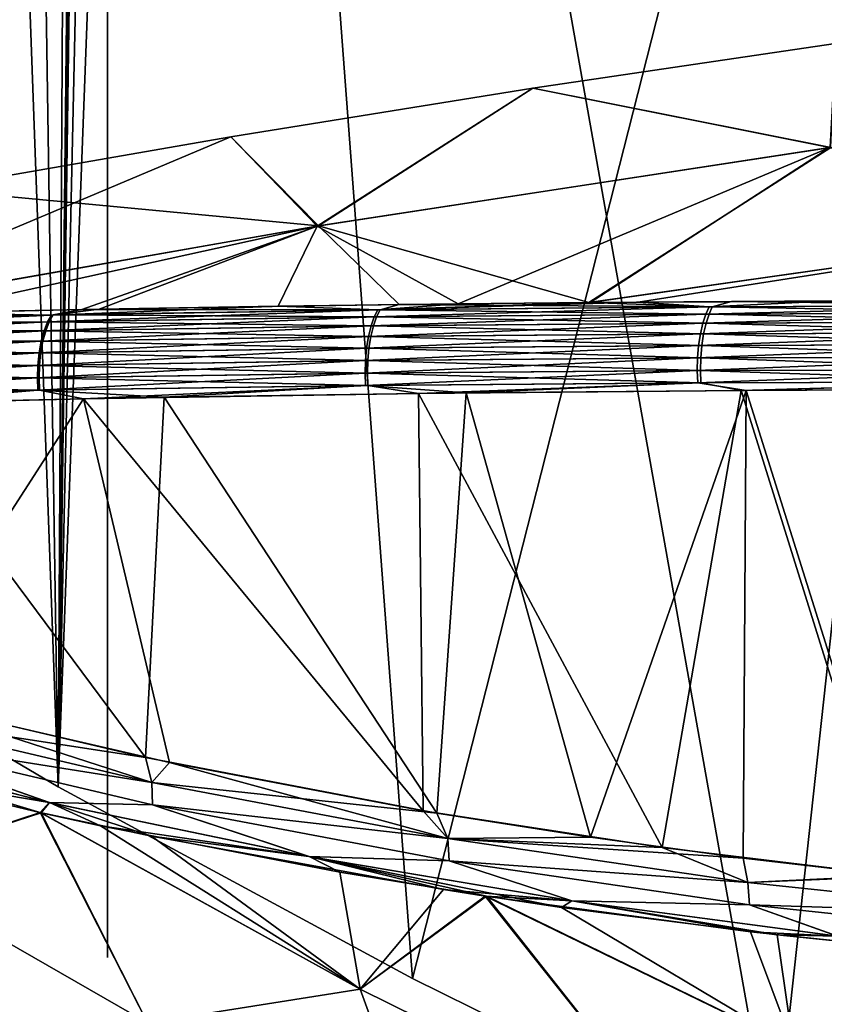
# Model space of a CAD drawing. Header units: millimetres. Extents: x -101 to 102, y -40 to 284.
# Tile 61 of 183: x -66 to -54, y 64 to 79. Entities that reach past the tile are written whole.
import ezdxf

# ---------------------------------------------------------------- set-up
doc = ezdxf.new("R2010")
doc.units = ezdxf.units.MM
doc.header["$LTSCALE"] = 65.185185
for name, color, linetype in [('100', 7, 'CONTINUOUS'), ('103', 7, 'CONTINUOUS'), ('104', 7, 'CONTINUOUS'), ('14', 7, 'CONTINUOUS'), ('79', 7, 'CONTINUOUS'), ('8', 7, 'CONTINUOUS'), ('88', 7, 'CONTINUOUS'), ('89', 7, 'CONTINUOUS'), ('91', 7, 'CONTINUOUS'), ('92', 7, 'CONTINUOUS'), ('94', 7, 'CONTINUOUS'), ('97', 7, 'CONTINUOUS'), ('99', 7, 'CONTINUOUS')]:
    doc.layers.add(name, color=color, linetype=linetype)

msp = doc.modelspace()

# ---------------------------------------------------------------- linework, layer by layer
at = {"layer": '100', "color": 7, "linetype": 'Continuous'}
for points in [[(-64.295, 67.289, 43.376), (-68.459, 68.632, 41.953), (-68.939, 68.382, 41.627), (-64.295, 67.289, 43.376)], [(-64.014, 67.608, 43.619), (-68.459, 68.632, 41.953), (-64.295, 67.289, 43.376), (-64.014, 67.608, 43.619)], [(-64.295, 67.289, 43.376), (-68.939, 68.382, 41.627), (-68.932, 68.027, 41.433), (-64.295, 67.289, 43.376)], [(-65.925, 66.971, 42.334), (-68.932, 68.027, 41.433), (-70.004, 67.992, 40.768), (-65.925, 66.971, 42.334)], [(-69.232, 67.567, 40.851), (-66.055, 66.805, 42.095), (-70.004, 67.992, 40.768), (-69.232, 67.567, 40.851)], [(-66.055, 66.805, 42.095), (-65.925, 66.971, 42.334), (-70.004, 67.992, 40.768), (-66.055, 66.805, 42.095)], [(-64.282, 66.932, 43.187), (-64.295, 67.289, 43.376), (-68.932, 68.027, 41.433), (-64.282, 66.932, 43.187)], [(-64.282, 66.932, 43.187), (-68.932, 68.027, 41.433), (-65.925, 66.971, 42.334), (-64.282, 66.932, 43.187)], [(-59.58, 66.397, 45.05), (-64.014, 67.608, 43.619), (-64.295, 67.289, 43.376), (-59.58, 66.397, 45.05)], [(-59.973, 66.836, 45.051), (-64.014, 67.608, 43.619), (-59.58, 66.397, 45.05), (-59.973, 66.836, 45.051)], [(-59.58, 66.397, 45.05), (-64.295, 67.289, 43.376), (-64.282, 66.932, 43.187), (-59.58, 66.397, 45.05)], [(-66.055, 66.805, 42.095), (-65.114, 66.601, 42.454), (-65.925, 66.971, 42.334), (-66.055, 66.805, 42.095)], [(-65.114, 66.601, 42.454), (-61.789, 66.11, 43.843), (-65.925, 66.971, 42.334), (-65.114, 66.601, 42.454)], [(-61.789, 66.11, 43.843), (-64.282, 66.932, 43.187), (-65.925, 66.971, 42.334), (-61.789, 66.11, 43.843)], [(-59.561, 66.039, 44.865), (-59.58, 66.397, 45.05), (-64.282, 66.932, 43.187), (-59.561, 66.039, 44.865)], [(-59.561, 66.039, 44.865), (-64.282, 66.932, 43.187), (-61.789, 66.11, 43.843), (-59.561, 66.039, 44.865)], [(-56.168, 66.253, 46.332), (-59.973, 66.836, 45.051), (-59.58, 66.397, 45.05), (-56.168, 66.253, 46.332)], [(-65.114, 66.601, 42.454), (-61.302, 65.862, 43.868), (-61.789, 66.11, 43.843), (-65.114, 66.601, 42.454)], [(-54.803, 65.699, 46.638), (-56.168, 66.253, 46.332), (-59.58, 66.397, 45.05), (-54.803, 65.699, 46.638)], [(-54.803, 65.699, 46.638), (-59.58, 66.397, 45.05), (-59.561, 66.039, 44.865), (-54.803, 65.699, 46.638)], [(-52.491, 65.807, 47.504), (-56.168, 66.253, 46.332), (-54.803, 65.699, 46.638), (-52.491, 65.807, 47.504)], [(-58.963, 65.477, 44.702), (-57.771, 65.301, 45.117), (-61.789, 66.11, 43.843), (-58.963, 65.477, 44.702)], [(-61.302, 65.862, 43.868), (-58.963, 65.477, 44.702), (-61.789, 66.11, 43.843), (-61.302, 65.862, 43.868)], [(-57.771, 65.301, 45.117), (-57.603, 65.403, 45.289), (-61.789, 66.11, 43.843), (-57.771, 65.301, 45.117)], [(-57.603, 65.403, 45.289), (-59.561, 66.039, 44.865), (-61.789, 66.11, 43.843), (-57.603, 65.403, 45.289)], [(-54.777, 65.34, 46.457), (-54.803, 65.699, 46.638), (-59.561, 66.039, 44.865), (-54.777, 65.34, 46.457)], [(-54.777, 65.34, 46.457), (-59.561, 66.039, 44.865), (-57.603, 65.403, 45.289), (-54.777, 65.34, 46.457)], [(-49.971, 65.185, 48.133), (-52.491, 65.807, 47.504), (-54.803, 65.699, 46.638), (-49.971, 65.185, 48.133)], [(-49.971, 65.185, 48.133), (-54.803, 65.699, 46.638), (-54.777, 65.34, 46.457), (-49.971, 65.185, 48.133)], [(-57.771, 65.301, 45.117), (-54.335, 64.861, 46.274), (-57.603, 65.403, 45.289), (-57.771, 65.301, 45.117)], [(-54.335, 64.861, 46.274), (-53.371, 64.843, 46.665), (-57.603, 65.403, 45.289), (-54.335, 64.861, 46.274)], [(-53.371, 64.843, 46.665), (-54.777, 65.34, 46.457), (-57.603, 65.403, 45.289), (-53.371, 64.843, 46.665)], [(-49.941, 64.824, 47.954), (-49.971, 65.185, 48.133), (-54.777, 65.34, 46.457), (-49.941, 64.824, 47.954)], [(-49.941, 64.824, 47.954), (-54.777, 65.34, 46.457), (-53.371, 64.843, 46.665), (-49.941, 64.824, 47.954)], [(-54.335, 64.861, 46.274), (-51.554, 64.578, 47.169), (-53.371, 64.843, 46.665), (-54.335, 64.861, 46.274)]]:
    msp.add_3dface(points, dxfattribs=at)
at = {"layer": '103', "color": 7, "linetype": 'Continuous'}
for points in [[(-57.333, 74.93, 47.226), (-60.353, 74.898, 46.053), (-55.369, 74.861, 48.127), (-57.333, 74.93, 47.226)], [(-55.061, 74.947, 48.063), (-57.333, 74.93, 47.226), (-55.369, 74.861, 48.127), (-55.061, 74.947, 48.063)], [(-50.014, 74.882, 49.955), (-55.061, 74.947, 48.063), (-55.369, 74.861, 48.127), (-50.014, 74.882, 49.955)], [(-49.515, 74.969, 49.942), (-55.061, 74.947, 48.063), (-50.014, 74.882, 49.955), (-49.515, 74.969, 49.942)], [(-65.408, 74.819, 43.924), (-69.757, 74.72, 41.917), (-65.867, 74.732, 43.9), (-65.408, 74.819, 43.924)], [(-60.656, 74.813, 46.108), (-65.408, 74.819, 43.924), (-65.867, 74.732, 43.9), (-60.656, 74.813, 46.108)], [(-60.656, 74.813, 46.108), (-65.867, 74.732, 43.9), (-60.714, 74.701, 46.255), (-60.656, 74.813, 46.108)], [(-60.353, 74.898, 46.053), (-65.408, 74.819, 43.924), (-60.656, 74.813, 46.108), (-60.353, 74.898, 46.053)], [(-55.421, 74.747, 48.275), (-60.656, 74.813, 46.108), (-60.714, 74.701, 46.255), (-55.421, 74.747, 48.275)], [(-55.369, 74.861, 48.127), (-60.353, 74.898, 46.053), (-60.656, 74.813, 46.108), (-55.369, 74.861, 48.127)], [(-55.369, 74.861, 48.127), (-60.656, 74.813, 46.108), (-55.421, 74.747, 48.275), (-55.369, 74.861, 48.127)], [(-50.061, 74.766, 50.103), (-55.369, 74.861, 48.127), (-55.421, 74.747, 48.275), (-50.061, 74.766, 50.103)], [(-50.014, 74.882, 49.955), (-55.369, 74.861, 48.127), (-50.061, 74.766, 50.103), (-50.014, 74.882, 49.955)], [(-65.93, 74.621, 44.046), (-70.994, 74.609, 41.503), (-71.062, 74.5, 41.649), (-65.93, 74.621, 44.046)], [(-65.93, 74.621, 44.046), (-71.062, 74.5, 41.649), (-65.985, 74.48, 44.179), (-65.93, 74.621, 44.046)], [(-65.867, 74.732, 43.9), (-70.694, 74.693, 41.464), (-70.994, 74.609, 41.503), (-65.867, 74.732, 43.9)], [(-65.867, 74.732, 43.9), (-70.994, 74.609, 41.503), (-65.93, 74.621, 44.046), (-65.867, 74.732, 43.9)], [(-69.757, 74.72, 41.917), (-70.694, 74.693, 41.464), (-65.867, 74.732, 43.9), (-69.757, 74.72, 41.917)], [(-60.765, 74.559, 46.388), (-65.93, 74.621, 44.046), (-65.985, 74.48, 44.179), (-60.765, 74.559, 46.388)], [(-60.714, 74.701, 46.255), (-65.867, 74.732, 43.9), (-65.93, 74.621, 44.046), (-60.714, 74.701, 46.255)], [(-60.714, 74.701, 46.255), (-65.93, 74.621, 44.046), (-60.765, 74.559, 46.388), (-60.714, 74.701, 46.255)], [(-55.468, 74.603, 48.408), (-60.714, 74.701, 46.255), (-60.765, 74.559, 46.388), (-55.468, 74.603, 48.408)], [(-55.421, 74.747, 48.275), (-60.714, 74.701, 46.255), (-55.468, 74.603, 48.408), (-55.421, 74.747, 48.275)], [(-50.103, 74.621, 50.236), (-55.421, 74.747, 48.275), (-55.468, 74.603, 48.408), (-50.103, 74.621, 50.236)], [(-50.103, 74.621, 50.236), (-55.468, 74.603, 48.408), (-50.138, 74.45, 50.346), (-50.103, 74.621, 50.236)], [(-50.061, 74.766, 50.103), (-55.421, 74.747, 48.275), (-50.103, 74.621, 50.236), (-50.061, 74.766, 50.103)], [(-65.985, 74.48, 44.179), (-71.062, 74.5, 41.649), (-71.122, 74.361, 41.782), (-65.985, 74.48, 44.179)], [(-65.985, 74.48, 44.179), (-71.122, 74.361, 41.782), (-66.031, 74.314, 44.291), (-65.985, 74.48, 44.179)], [(-60.807, 74.391, 46.5), (-65.985, 74.48, 44.179), (-66.031, 74.314, 44.291), (-60.807, 74.391, 46.5)], [(-60.765, 74.559, 46.388), (-65.985, 74.48, 44.179), (-60.807, 74.391, 46.5), (-60.765, 74.559, 46.388)], [(-55.507, 74.434, 48.518), (-60.765, 74.559, 46.388), (-60.807, 74.391, 46.5), (-55.507, 74.434, 48.518)], [(-55.468, 74.603, 48.408), (-60.765, 74.559, 46.388), (-55.507, 74.434, 48.518), (-55.468, 74.603, 48.408)], [(-50.138, 74.45, 50.346), (-55.468, 74.603, 48.408), (-55.507, 74.434, 48.518), (-50.138, 74.45, 50.346)], [(-66.031, 74.314, 44.291), (-71.122, 74.361, 41.782), (-71.172, 74.196, 41.894), (-66.031, 74.314, 44.291)], [(-66.031, 74.314, 44.291), (-71.172, 74.196, 41.894), (-66.065, 74.128, 44.376), (-66.031, 74.314, 44.291)], [(-60.838, 74.204, 46.583), (-66.031, 74.314, 44.291), (-66.065, 74.128, 44.376), (-60.838, 74.204, 46.583)], [(-60.807, 74.391, 46.5), (-66.031, 74.314, 44.291), (-60.838, 74.204, 46.583), (-60.807, 74.391, 46.5)], [(-55.535, 74.246, 48.601), (-60.807, 74.391, 46.5), (-60.838, 74.204, 46.583), (-55.535, 74.246, 48.601)], [(-55.507, 74.434, 48.518), (-60.807, 74.391, 46.5), (-55.535, 74.246, 48.601), (-55.507, 74.434, 48.518)], [(-50.163, 74.261, 50.427), (-55.507, 74.434, 48.518), (-55.535, 74.246, 48.601), (-50.163, 74.261, 50.427)], [(-50.138, 74.45, 50.346), (-55.507, 74.434, 48.518), (-50.163, 74.261, 50.427), (-50.138, 74.45, 50.346)], [(-66.065, 74.128, 44.376), (-71.172, 74.196, 41.894), (-71.208, 74.012, 41.981), (-66.065, 74.128, 44.376)], [(-60.838, 74.204, 46.583), (-66.065, 74.128, 44.376), (-60.856, 74.005, 46.636), (-60.838, 74.204, 46.583)], [(-55.551, 74.047, 48.651), (-60.838, 74.204, 46.583), (-60.856, 74.005, 46.636), (-55.551, 74.047, 48.651)], [(-55.535, 74.246, 48.601), (-60.838, 74.204, 46.583), (-55.551, 74.047, 48.651), (-55.535, 74.246, 48.601)], [(-50.178, 74.062, 50.476), (-55.535, 74.246, 48.601), (-55.551, 74.047, 48.651), (-50.178, 74.062, 50.476)], [(-50.163, 74.261, 50.427), (-55.535, 74.246, 48.601), (-50.178, 74.062, 50.476), (-50.163, 74.261, 50.427)], [(-66.085, 73.93, 44.43), (-71.208, 74.012, 41.981), (-71.23, 73.815, 42.037), (-66.085, 73.93, 44.43)], [(-66.065, 74.128, 44.376), (-71.208, 74.012, 41.981), (-66.085, 73.93, 44.43), (-66.065, 74.128, 44.376)], [(-60.856, 74.005, 46.636), (-66.065, 74.128, 44.376), (-66.085, 73.93, 44.43), (-60.856, 74.005, 46.636)], [(-60.856, 74.005, 46.636), (-66.085, 73.93, 44.43), (-60.862, 73.805, 46.656), (-60.856, 74.005, 46.636)], [(-55.556, 73.847, 48.669), (-60.856, 74.005, 46.636), (-60.862, 73.805, 46.656), (-55.556, 73.847, 48.669)], [(-55.551, 74.047, 48.651), (-60.856, 74.005, 46.636), (-55.556, 73.847, 48.669), (-55.551, 74.047, 48.651)], [(-50.182, 73.861, 50.492), (-55.551, 74.047, 48.651), (-55.556, 73.847, 48.669), (-50.182, 73.861, 50.492)], [(-50.178, 74.062, 50.476), (-55.551, 74.047, 48.651), (-50.182, 73.861, 50.492), (-50.178, 74.062, 50.476)], [(-66.085, 73.93, 44.43), (-71.23, 73.815, 42.037), (-66.091, 73.73, 44.453), (-66.085, 73.93, 44.43)], [(-60.862, 73.805, 46.656), (-66.085, 73.93, 44.43), (-66.091, 73.73, 44.453), (-60.862, 73.805, 46.656)], [(-55.556, 73.847, 48.669), (-60.862, 73.805, 46.656), (-55.55, 73.653, 48.656), (-55.556, 73.847, 48.669)], [(-50.182, 73.861, 50.492), (-55.556, 73.847, 48.669), (-50.177, 73.668, 50.477), (-50.182, 73.861, 50.492)], [(-50.177, 73.668, 50.477), (-55.556, 73.847, 48.669), (-55.55, 73.653, 48.656), (-50.177, 73.668, 50.477)], [(-66.091, 73.73, 44.453), (-71.23, 73.815, 42.037), (-71.236, 73.615, 42.062), (-66.091, 73.73, 44.453)], [(-66.091, 73.73, 44.453), (-71.236, 73.615, 42.062), (-66.083, 73.536, 44.445), (-66.091, 73.73, 44.453)], [(-60.862, 73.805, 46.656), (-66.091, 73.73, 44.453), (-60.855, 73.611, 46.645), (-60.862, 73.805, 46.656)], [(-60.855, 73.611, 46.645), (-66.091, 73.73, 44.453), (-66.083, 73.536, 44.445), (-60.855, 73.611, 46.645)], [(-55.55, 73.653, 48.656), (-60.862, 73.805, 46.656), (-60.855, 73.611, 46.645), (-55.55, 73.653, 48.656)], [(-66.083, 73.536, 44.445), (-71.236, 73.615, 42.062), (-71.228, 73.421, 42.057), (-66.083, 73.536, 44.445)], [(-70.783, 73.266, 42.238), (-66.083, 73.536, 44.445), (-71.228, 73.421, 42.057), (-70.783, 73.266, 42.238)], [(-70.783, 73.266, 42.238), (-65.383, 73.397, 44.72), (-66.083, 73.536, 44.445), (-70.783, 73.266, 42.238)], [(-65.383, 73.397, 44.72), (-60.855, 73.611, 46.645), (-66.083, 73.536, 44.445), (-65.383, 73.397, 44.72)], [(-65.383, 73.397, 44.72), (-60.047, 73.483, 46.935), (-60.855, 73.611, 46.645), (-65.383, 73.397, 44.72)], [(-60.047, 73.483, 46.935), (-55.55, 73.653, 48.656), (-60.855, 73.611, 46.645), (-60.047, 73.483, 46.935)], [(-60.047, 73.483, 46.935), (-54.908, 73.532, 48.857), (-55.55, 73.653, 48.656), (-60.047, 73.483, 46.935)], [(-54.908, 73.532, 48.857), (-50.177, 73.668, 50.477), (-55.55, 73.653, 48.656), (-54.908, 73.532, 48.857)], [(-54.908, 73.532, 48.857), (-49.817, 73.555, 50.565), (-50.177, 73.668, 50.477), (-54.908, 73.532, 48.857)]]:
    msp.add_3dface(points, dxfattribs=at)
at = {"layer": '104', "color": 7, "linetype": 'Continuous'}
for points in [[(-58.225, 78.343, 36.5), (-53.479, 77.4, 41.895), (-53.406, 79.054, 36.5), (-58.225, 78.343, 36.5)], [(-63.034, 77.569, 36.5), (-61.64, 76.151, 41.895), (-58.225, 78.343, 36.5), (-63.034, 77.569, 36.5)], [(-61.64, 76.151, 41.895), (-53.479, 77.4, 41.895), (-58.225, 78.343, 36.5), (-61.64, 76.151, 41.895)], [(-67.833, 76.735, 36.5), (-61.64, 76.151, 41.895), (-63.034, 77.569, 36.5), (-67.833, 76.735, 36.5)], [(-57.333, 74.93, 47.226), (-53.479, 77.4, 41.895), (-61.64, 76.151, 41.895), (-57.333, 74.93, 47.226)], [(-53.479, 77.4, 41.895), (-57.333, 74.93, 47.226), (-49.138, 76.095, 47.224), (-53.479, 77.4, 41.895)], [(-69.757, 74.72, 41.917), (-61.64, 76.151, 41.895), (-67.833, 76.735, 36.5), (-69.757, 74.72, 41.917)], [(-69.757, 74.72, 41.917), (-65.408, 74.819, 43.924), (-61.64, 76.151, 41.895), (-69.757, 74.72, 41.917)], [(-65.408, 74.819, 43.924), (-60.353, 74.898, 46.053), (-61.64, 76.151, 41.895), (-65.408, 74.819, 43.924)], [(-60.353, 74.898, 46.053), (-57.333, 74.93, 47.226), (-61.64, 76.151, 41.895), (-60.353, 74.898, 46.053)], [(-57.333, 74.93, 47.226), (-49.515, 74.969, 49.942), (-49.138, 76.095, 47.224), (-57.333, 74.93, 47.226)], [(-57.333, 74.93, 47.226), (-55.061, 74.947, 48.063), (-49.515, 74.969, 49.942), (-57.333, 74.93, 47.226)]]:
    msp.add_3dface(points, dxfattribs=at)
at = {"layer": '14', "color": 7, "linetype": 'Continuous'}
for points in [[(-71.316, 70.482, -36.5), (-67.99, 210.236, -36.5), (-65.788, 67.222, -36.5), (-71.316, 70.482, -36.5)], [(-67.99, 210.236, -36.5), (-65, 210.306, -36.5), (-65.788, 67.222, -36.5), (-67.99, 210.236, -36.5)], [(-65, 210.306, -36.5), (-65, 139.5, -36.5), (-65.788, 67.222, -36.5), (-65, 210.306, -36.5)], [(-65, 139.5, -36.5), (-64.971, 135.448, -36.5), (-65.788, 67.222, -36.5), (-65, 139.5, -36.5)], [(-64.971, 135.448, -36.5), (-64.886, 131.399, -36.5), (-65.788, 67.222, -36.5), (-64.971, 135.448, -36.5)], [(-64.886, 131.399, -36.5), (-64.545, 123.312, -36.5), (-65.788, 67.222, -36.5), (-64.886, 131.399, -36.5)], [(-64.545, 123.312, -36.5), (-63.976, 115.239, -36.5), (-65.788, 67.222, -36.5), (-64.545, 123.312, -36.5)], [(-65.788, 67.222, -36.5), (-63.976, 115.239, -36.5), (-60.141, 64.167, -36.5), (-65.788, 67.222, -36.5)], [(-63.976, 115.239, -36.5), (-49.528, 105.861, -36.5), (-60.141, 64.167, -36.5), (-63.976, 115.239, -36.5)], [(-60.141, 64.167, -36.5), (-49.528, 105.861, -36.5), (-54.388, 61.323, -36.5), (-60.141, 64.167, -36.5)], [(-54.388, 61.323, -36.5), (-49.528, 105.861, -36.5), (-48.531, 58.691, -36.5), (-54.388, 61.323, -36.5)]]:
    msp.add_3dface(points, dxfattribs=at)
at = {"layer": '79', "color": 7, "linetype": 'Continuous'}
for points in [[(-70.973, 210.026, 36.5), (-65.788, 67.222, 36.5), (-67.99, 210.236, 36.5), (-70.973, 210.026, 36.5)], [(-67.99, 210.236, 36.5), (-65.788, 67.222, 36.5), (-65, 139.5, 36.5), (-67.99, 210.236, 36.5)], [(-71.316, 70.482, 36.5), (-65.788, 67.222, 36.5), (-70.973, 210.026, 36.5), (-71.316, 70.482, 36.5)], [(-65, 139.5, 36.5), (-65.788, 67.222, 36.5), (-64.972, 135.451, 36.5), (-65, 139.5, 36.5)], [(-64.972, 135.451, 36.5), (-65.788, 67.222, 36.5), (-64.886, 131.404, 36.5), (-64.972, 135.451, 36.5)], [(-64.886, 131.404, 36.5), (-65.788, 67.222, 36.5), (-64.545, 123.315, 36.5), (-64.886, 131.404, 36.5)], [(-64.545, 123.315, 36.5), (-65.788, 67.222, 36.5), (-63.976, 115.239, 36.5), (-64.545, 123.315, 36.5)], [(-65.788, 67.222, 36.5), (-60.141, 64.167, 36.5), (-63.976, 115.239, 36.5), (-65.788, 67.222, 36.5)], [(-60.141, 64.167, 36.5), (-54.388, 61.323, 36.5), (-63.976, 115.239, 36.5), (-60.141, 64.167, 36.5)], [(-63.976, 115.239, 36.5), (-54.388, 61.323, 36.5), (-49.528, 105.861, 36.5), (-63.976, 115.239, 36.5)], [(-54.388, 61.323, 36.5), (-48.531, 58.691, 36.5), (-49.528, 105.861, 36.5), (-54.388, 61.323, 36.5)]]:
    msp.add_3dface(points, dxfattribs=at)
at = {"layer": '8', "color": 7, "linetype": 'Continuous'}
for points in [[(-65, 93, 35), (-65, 72.5, 35), (-65, 93, 32.5), (-65, 93, 35)], [(-65, 93, 32.5), (-65, 72.5, 35), (-65, 92.962, 20.348), (-65, 93, 32.5)], [(-65, 72.5, -35), (-65, 93, -35), (-65, 72.76, -18.966), (-65, 72.5, -35)], [(-65, 72.76, -18.966), (-65, 93, -35), (-65, 73.241, -18.862), (-65, 72.76, -18.966)], [(-65, 73.241, -18.862), (-65, 93, -35), (-65, 73.7, -18.694), (-65, 73.241, -18.862)], [(-65, 73.7, -18.694), (-65, 93, -35), (-65, 74.135, -18.462), (-65, 73.7, -18.694)], [(-65, 74.135, -18.462), (-65, 93, -35), (-65, 74.507, -18.262), (-65, 74.135, -18.462)], [(-65, 74.507, -18.262), (-65, 93, -35), (-65, 74.902, -18.118), (-65, 74.507, -18.262)], [(-65, 74.902, -18.118), (-65, 93, -35), (-65, 75.313, -18.03), (-65, 74.902, -18.118)], [(-65, 75.313, -18.03), (-65, 93, -35), (-65, 75.734, -18), (-65, 75.313, -18.03)], [(-65, 75.734, -18), (-65, 93, -35), (-65, 76.953, -18), (-65, 75.734, -18)], [(-65, 76.953, -18), (-65, 93, -35), (-65, 78.586, -18.885), (-65, 76.953, -18)], [(-65, 78.586, -18.885), (-65, 93, -35), (-65, 80.279, -19.619), (-65, 78.586, -18.885)], [(-65, 92.962, 20.348), (-65, 72.5, 35), (-65, 91.137, 20.728), (-65, 92.962, 20.348)], [(-65, 91.137, 20.728), (-65, 72.5, 35), (-65, 89.286, 20.945), (-65, 91.137, 20.728)], [(-65, 89.286, 20.945), (-65, 72.5, 35), (-65, 87.422, 20.997), (-65, 89.286, 20.945)], [(-65, 87.422, 20.997), (-65, 72.5, 35), (-65, 85.561, 20.883), (-65, 87.422, 20.997)], [(-65, 85.561, 20.883), (-65, 72.5, 35), (-65, 83.723, 20.607), (-65, 85.561, 20.883)], [(-65, 83.723, 20.607), (-65, 72.5, 35), (-65, 81.916, 20.168), (-65, 83.723, 20.607)], [(-65, 81.916, 20.168), (-65, 72.5, 35), (-65, 80.99, 20.05), (-65, 81.916, 20.168)], [(-65, 80.99, 20.05), (-65, 72.5, 35), (-65, 78.204, 20.05), (-65, 80.99, 20.05)], [(-65, 78.204, 20.05), (-65, 72.5, 35), (-65, 77.281, 19.997), (-65, 78.204, 20.05)], [(-65, 77.281, 19.997), (-65, 72.5, 35), (-65, 76.372, 19.837), (-65, 77.281, 19.997)], [(-65, 76.372, 19.837), (-65, 72.5, 35), (-65, 75.488, 19.575), (-65, 76.372, 19.837)], [(-65, 75.488, 19.575), (-65, 72.5, 35), (-65, 74.638, 19.211), (-65, 75.488, 19.575)], [(-65, 74.638, 19.211), (-65, 72.5, 35), (-65, 74.19, 19.024), (-65, 74.638, 19.211)], [(-65, 74.19, 19.024), (-65, 72.5, 35), (-65, 73.723, 18.898), (-65, 74.19, 19.024)], [(-65, 73.723, 18.898), (-65, 72.5, 35), (-65, 73.242, 18.834), (-65, 73.723, 18.898)], [(-65, 73.242, 18.834), (-65, 72.5, 35), (-65, 72.758, 18.834), (-65, 73.242, 18.834)], [(-65, 72.27, -19), (-65, 72.5, -35), (-65, 72.76, -18.966), (-65, 72.27, -19)], [(-65, 72.758, 18.834), (-65, 72.5, 35), (-65, 72.277, 18.898), (-65, 72.758, 18.834)], [(-65, 72.5, 35), (-65, 70.5, 33.5), (-65, 72.277, 18.898), (-65, 72.5, 35)], [(-65, 70.5, -33.5), (-65, 72.5, -35), (-65, 70.84, -18.694), (-65, 70.5, -33.5)], [(-65, 70.84, -18.694), (-65, 72.5, -35), (-65, 71.299, -18.862), (-65, 70.84, -18.694)], [(-65, 71.299, -18.862), (-65, 72.5, -35), (-65, 71.78, -18.966), (-65, 71.299, -18.862)], [(-65, 71.78, -18.966), (-65, 72.5, -35), (-65, 72.27, -19), (-65, 71.78, -18.966)], [(-65, 72.277, 18.898), (-65, 70.5, 33.5), (-65, 71.81, 19.024), (-65, 72.277, 18.898)], [(-65, 71.81, 19.024), (-65, 70.5, 33.5), (-65, 71.362, 19.211), (-65, 71.81, 19.024)], [(-65, 71.362, 19.211), (-65, 70.5, 33.5), (-65, 70.512, 19.575), (-65, 71.362, 19.211)], [(-65, 70.405, -18.462), (-65, 70.5, -33.5), (-65, 70.84, -18.694), (-65, 70.405, -18.462)], [(-65, 70.512, 19.575), (-65, 70.5, 33.5), (-65, 69.628, 19.837), (-65, 70.512, 19.575)], [(-65, 69.628, 19.837), (-65, 70.5, 33.5), (-65, 64.5, 33.5), (-65, 69.628, 19.837)], [(-65, 64.5, -33.5), (-65, 70.5, -33.5), (-65, 64.5, -18), (-65, 64.5, -33.5)], [(-65, 64.5, -18), (-65, 70.5, -33.5), (-65, 68.806, -18), (-65, 64.5, -18)], [(-65, 68.806, -18), (-65, 70.5, -33.5), (-65, 69.227, -18.03), (-65, 68.806, -18)], [(-65, 69.227, -18.03), (-65, 70.5, -33.5), (-65, 69.638, -18.118), (-65, 69.227, -18.03)], [(-65, 69.638, -18.118), (-65, 70.5, -33.5), (-65, 70.033, -18.262), (-65, 69.638, -18.118)], [(-65, 70.033, -18.262), (-65, 70.5, -33.5), (-65, 70.405, -18.462), (-65, 70.033, -18.262)], [(-65, 68.719, 19.997), (-65, 69.628, 19.837), (-65, 64.5, 33.5), (-65, 68.719, 19.997)], [(-65, 67.796, 20.05), (-65, 68.719, 19.997), (-65, 64.5, 33.5), (-65, 67.796, 20.05)], [(-65, 64.5, 20.05), (-65, 67.796, 20.05), (-65, 64.5, 33.5), (-65, 64.5, 20.05)]]:
    msp.add_3dface(points, dxfattribs=at)
at = {"layer": '88', "color": 7, "linetype": 'Continuous'}
for points in [[(-68.701, 65.952, -39.345), (-68.761, 67.447, -41.038), (-66.075, 66.811, -42.088), (-68.701, 65.952, -39.345)], [(-64.364, 63.465, -39.345), (-68.701, 65.952, -39.345), (-66.075, 66.811, -42.088), (-64.364, 63.465, -39.345)], [(-60.977, 63.999, -42.084), (-64.364, 63.465, -39.345), (-66.075, 66.811, -42.088), (-60.977, 63.999, -42.084)], [(-60.977, 63.999, -42.084), (-66.075, 66.811, -42.088), (-64.299, 66.432, -42.764), (-60.977, 63.999, -42.084)], [(-60.977, 63.999, -42.084), (-64.299, 66.432, -42.764), (-59.648, 65.583, -44.46), (-60.977, 63.999, -42.084)], [(-65.435, 61.894, -36.5), (-69.841, 64.43, -36.5), (-68.701, 65.952, -39.345), (-65.435, 61.894, -36.5)], [(-64.364, 63.465, -39.345), (-65.435, 61.894, -36.5), (-68.701, 65.952, -39.345), (-64.364, 63.465, -39.345)], [(-58.986, 65.48, -44.693), (-60.977, 63.999, -42.084), (-59.648, 65.583, -44.46), (-58.986, 65.48, -44.693)], [(-55.758, 61.417, -42.084), (-60.977, 63.999, -42.084), (-58.986, 65.48, -44.693), (-55.758, 61.417, -42.084)], [(-54.079, 63.097, -44.694), (-55.758, 61.417, -42.084), (-58.986, 65.48, -44.693), (-54.079, 63.097, -44.694)], [(-54.079, 63.097, -44.694), (-58.986, 65.48, -44.693), (-54.759, 64.912, -46.137), (-54.079, 63.097, -44.694)], [(-54.079, 63.097, -44.694), (-54.759, 64.912, -46.137), (-51.58, 64.579, -47.159), (-54.079, 63.097, -44.694)], [(-49.086, 60.928, -44.694), (-54.079, 63.097, -44.694), (-51.58, 64.579, -47.159), (-49.086, 60.928, -44.694)], [(-59.937, 61.141, -39.345), (-64.364, 63.465, -39.345), (-60.977, 63.999, -42.084), (-59.937, 61.141, -39.345)], [(-55.758, 61.417, -42.084), (-59.937, 61.141, -39.345), (-60.977, 63.999, -42.084), (-55.758, 61.417, -42.084)]]:
    msp.add_3dface(points, dxfattribs=at)
at = {"layer": '89', "color": 7, "linetype": 'Continuous'}
for points in [[(-59.287, 73.492, -47.232), (-54.831, 73.532, -48.884), (-57.309, 66.417, -45.955), (-59.287, 73.492, -47.232)], [(-57.309, 66.417, -45.955), (-54.831, 73.532, -48.884), (-54.877, 66.084, -46.751), (-57.309, 66.417, -45.955)], [(-54.877, 66.084, -46.751), (-54.831, 73.532, -48.884), (-52.397, 65.797, -47.532), (-54.877, 66.084, -46.751)], [(-54.831, 73.532, -48.884), (-50.005, 73.555, -50.505), (-52.397, 65.797, -47.532), (-54.831, 73.532, -48.884)], [(-68.592, 73.326, -43.275), (-64.099, 73.421, -45.274), (-64.395, 67.685, -43.479), (-68.592, 73.326, -43.275)], [(-64.395, 67.685, -43.479), (-64.099, 73.421, -45.274), (-59.753, 66.803, -45.128), (-64.395, 67.685, -43.479)], [(-64.099, 73.421, -45.274), (-59.287, 73.492, -47.232), (-59.753, 66.803, -45.128), (-64.099, 73.421, -45.274)], [(-59.753, 66.803, -45.128), (-59.287, 73.492, -47.232), (-57.309, 66.417, -45.955), (-59.753, 66.803, -45.128)], [(-68.849, 68.733, -41.802), (-68.592, 73.326, -43.275), (-64.395, 67.685, -43.479), (-68.849, 68.733, -41.802)]]:
    msp.add_3dface(points, dxfattribs=at)
at = {"layer": '91', "color": 7, "linetype": 'Continuous'}
for points in [[(-68.849, 68.733, -41.802), (-64.395, 67.685, -43.479), (-68.939, 68.382, -41.627), (-68.849, 68.733, -41.802)], [(-68.939, 68.382, -41.627), (-64.395, 67.685, -43.479), (-64.296, 67.289, -43.376), (-68.939, 68.382, -41.627)], [(-68.933, 68.027, -41.433), (-68.939, 68.382, -41.627), (-64.296, 67.289, -43.376), (-68.933, 68.027, -41.433)], [(-65.927, 66.972, -42.333), (-70.005, 67.992, -40.767), (-68.933, 68.027, -41.433), (-65.927, 66.972, -42.333)], [(-65.927, 66.972, -42.333), (-68.761, 67.447, -41.038), (-70.005, 67.992, -40.767), (-65.927, 66.972, -42.333)], [(-64.282, 66.932, -43.187), (-65.927, 66.972, -42.333), (-68.933, 68.027, -41.433), (-64.282, 66.932, -43.187)], [(-64.282, 66.932, -43.187), (-68.933, 68.027, -41.433), (-64.296, 67.289, -43.376), (-64.282, 66.932, -43.187)], [(-64.395, 67.685, -43.479), (-59.753, 66.803, -45.128), (-64.296, 67.289, -43.376), (-64.395, 67.685, -43.479)], [(-66.075, 66.811, -42.088), (-68.761, 67.447, -41.038), (-65.927, 66.972, -42.333), (-66.075, 66.811, -42.088)], [(-64.296, 67.289, -43.376), (-59.753, 66.803, -45.128), (-59.581, 66.397, -45.049), (-64.296, 67.289, -43.376)], [(-64.282, 66.932, -43.187), (-64.296, 67.289, -43.376), (-59.581, 66.397, -45.049), (-64.282, 66.932, -43.187)], [(-64.299, 66.432, -42.764), (-66.075, 66.811, -42.088), (-65.927, 66.972, -42.333), (-64.299, 66.432, -42.764)], [(-61.792, 66.11, -43.842), (-64.299, 66.432, -42.764), (-65.927, 66.972, -42.333), (-61.792, 66.11, -43.842)], [(-61.792, 66.11, -43.842), (-65.927, 66.972, -42.333), (-64.282, 66.932, -43.187), (-61.792, 66.11, -43.842)], [(-59.561, 66.039, -44.865), (-61.792, 66.11, -43.842), (-64.282, 66.932, -43.187), (-59.561, 66.039, -44.865)], [(-59.561, 66.039, -44.865), (-64.282, 66.932, -43.187), (-59.581, 66.397, -45.049), (-59.561, 66.039, -44.865)], [(-59.753, 66.803, -45.128), (-57.309, 66.417, -45.955), (-59.581, 66.397, -45.049), (-59.753, 66.803, -45.128)], [(-59.648, 65.583, -44.46), (-64.299, 66.432, -42.764), (-61.792, 66.11, -43.842), (-59.648, 65.583, -44.46)], [(-57.309, 66.417, -45.955), (-54.877, 66.084, -46.751), (-59.581, 66.397, -45.049), (-57.309, 66.417, -45.955)], [(-59.581, 66.397, -45.049), (-54.877, 66.084, -46.751), (-54.804, 65.699, -46.638), (-59.581, 66.397, -45.049)], [(-59.561, 66.039, -44.865), (-59.581, 66.397, -45.049), (-54.804, 65.699, -46.638), (-59.561, 66.039, -44.865)], [(-57.606, 65.403, -45.288), (-59.648, 65.583, -44.46), (-61.792, 66.11, -43.842), (-57.606, 65.403, -45.288)], [(-57.606, 65.403, -45.288), (-61.792, 66.11, -43.842), (-59.561, 66.039, -44.865), (-57.606, 65.403, -45.288)], [(-54.778, 65.34, -46.456), (-57.606, 65.403, -45.288), (-59.561, 66.039, -44.865), (-54.778, 65.34, -46.456)], [(-54.778, 65.34, -46.456), (-59.561, 66.039, -44.865), (-54.804, 65.699, -46.638), (-54.778, 65.34, -46.456)], [(-54.877, 66.084, -46.751), (-52.397, 65.797, -47.532), (-54.804, 65.699, -46.638), (-54.877, 66.084, -46.751)], [(-54.804, 65.699, -46.638), (-52.397, 65.797, -47.532), (-49.972, 65.185, -48.132), (-54.804, 65.699, -46.638)], [(-54.778, 65.34, -46.456), (-54.804, 65.699, -46.638), (-49.972, 65.185, -48.132), (-54.778, 65.34, -46.456)], [(-58.986, 65.48, -44.693), (-59.648, 65.583, -44.46), (-57.606, 65.403, -45.288), (-58.986, 65.48, -44.693)], [(-54.759, 64.912, -46.137), (-58.986, 65.48, -44.693), (-57.606, 65.403, -45.288), (-54.759, 64.912, -46.137)], [(-53.375, 64.843, -46.664), (-54.759, 64.912, -46.137), (-57.606, 65.403, -45.288), (-53.375, 64.843, -46.664)], [(-53.375, 64.843, -46.664), (-57.606, 65.403, -45.288), (-54.778, 65.34, -46.456), (-53.375, 64.843, -46.664)], [(-49.941, 64.824, -47.953), (-53.375, 64.843, -46.664), (-54.778, 65.34, -46.456), (-49.941, 64.824, -47.953)], [(-49.941, 64.824, -47.953), (-54.778, 65.34, -46.456), (-49.972, 65.185, -48.132), (-49.941, 64.824, -47.953)], [(-51.58, 64.579, -47.159), (-54.759, 64.912, -46.137), (-53.375, 64.843, -46.664), (-51.58, 64.579, -47.159)]]:
    msp.add_3dface(points, dxfattribs=at)
at = {"layer": '92', "color": 7, "linetype": 'Continuous'}
for points in [[(-55.42, 74.861, -48.108), (-60.694, 74.813, -46.093), (-56.548, 74.936, -47.521), (-55.42, 74.861, -48.108)], [(-56.548, 74.936, -47.521), (-60.694, 74.813, -46.093), (-57.314, 74.93, -47.234), (-56.548, 74.936, -47.521)], [(-57.314, 74.93, -47.234), (-60.694, 74.813, -46.093), (-59.416, 74.909, -46.425), (-57.314, 74.93, -47.234)], [(-53.444, 74.956, -48.634), (-55.42, 74.861, -48.108), (-56.548, 74.936, -47.521), (-53.444, 74.956, -48.634)], [(-50.078, 74.882, -49.934), (-55.42, 74.861, -48.108), (-53.444, 74.956, -48.634), (-50.078, 74.882, -49.934)], [(-65.134, 74.825, -44.043), (-65.892, 74.731, -43.889), (-67.94, 74.765, -42.775), (-65.134, 74.825, -44.043)], [(-65.892, 74.731, -43.889), (-60.694, 74.813, -46.093), (-65.954, 74.62, -44.035), (-65.892, 74.731, -43.889)], [(-65.954, 74.62, -44.035), (-60.694, 74.813, -46.093), (-60.751, 74.7, -46.24), (-65.954, 74.62, -44.035)], [(-60.694, 74.813, -46.093), (-65.892, 74.731, -43.889), (-62.285, 74.872, -45.263), (-60.694, 74.813, -46.093)], [(-62.285, 74.872, -45.263), (-65.892, 74.731, -43.889), (-65.134, 74.825, -44.043), (-62.285, 74.872, -45.263)], [(-59.416, 74.909, -46.425), (-60.694, 74.813, -46.093), (-62.285, 74.872, -45.263), (-59.416, 74.909, -46.425)], [(-60.694, 74.813, -46.093), (-55.42, 74.861, -48.108), (-60.751, 74.7, -46.24), (-60.694, 74.813, -46.093)], [(-60.751, 74.7, -46.24), (-55.42, 74.861, -48.108), (-55.472, 74.747, -48.256), (-60.751, 74.7, -46.24)], [(-55.42, 74.861, -48.108), (-50.078, 74.882, -49.934), (-55.472, 74.747, -48.256), (-55.42, 74.861, -48.108)], [(-55.472, 74.747, -48.256), (-50.078, 74.882, -49.934), (-50.125, 74.766, -50.082), (-55.472, 74.747, -48.256)], [(-71.074, 74.5, -41.643), (-65.954, 74.62, -44.035), (-71.134, 74.361, -41.776), (-71.074, 74.5, -41.643)], [(-71.134, 74.361, -41.776), (-65.954, 74.62, -44.035), (-66.01, 74.48, -44.168), (-71.134, 74.361, -41.776)], [(-71.006, 74.609, -41.497), (-65.892, 74.731, -43.889), (-71.074, 74.5, -41.643), (-71.006, 74.609, -41.497)], [(-71.074, 74.5, -41.643), (-65.892, 74.731, -43.889), (-65.954, 74.62, -44.035), (-71.074, 74.5, -41.643)], [(-65.892, 74.731, -43.889), (-71.006, 74.609, -41.497), (-67.94, 74.765, -42.775), (-65.892, 74.731, -43.889)], [(-65.954, 74.62, -44.035), (-60.751, 74.7, -46.24), (-66.01, 74.48, -44.168), (-65.954, 74.62, -44.035)], [(-66.01, 74.48, -44.168), (-60.751, 74.7, -46.24), (-60.803, 74.558, -46.373), (-66.01, 74.48, -44.168)], [(-60.751, 74.7, -46.24), (-55.472, 74.747, -48.256), (-60.803, 74.558, -46.373), (-60.751, 74.7, -46.24)], [(-60.803, 74.558, -46.373), (-55.472, 74.747, -48.256), (-55.519, 74.603, -48.389), (-60.803, 74.558, -46.373)], [(-55.519, 74.603, -48.389), (-50.167, 74.621, -50.215), (-55.557, 74.434, -48.5), (-55.519, 74.603, -48.389)], [(-55.557, 74.434, -48.5), (-50.167, 74.621, -50.215), (-50.202, 74.45, -50.326), (-55.557, 74.434, -48.5)], [(-55.472, 74.747, -48.256), (-50.125, 74.766, -50.082), (-55.519, 74.603, -48.389), (-55.472, 74.747, -48.256)], [(-55.519, 74.603, -48.389), (-50.125, 74.766, -50.082), (-50.167, 74.621, -50.215), (-55.519, 74.603, -48.389)], [(-71.134, 74.361, -41.776), (-66.01, 74.48, -44.168), (-71.184, 74.196, -41.888), (-71.134, 74.361, -41.776)], [(-71.184, 74.196, -41.888), (-66.01, 74.48, -44.168), (-66.056, 74.314, -44.28), (-71.184, 74.196, -41.888)], [(-66.01, 74.48, -44.168), (-60.803, 74.558, -46.373), (-66.056, 74.314, -44.28), (-66.01, 74.48, -44.168)], [(-66.056, 74.314, -44.28), (-60.803, 74.558, -46.373), (-60.845, 74.39, -46.485), (-66.056, 74.314, -44.28)], [(-60.803, 74.558, -46.373), (-55.519, 74.603, -48.389), (-60.845, 74.39, -46.485), (-60.803, 74.558, -46.373)], [(-60.845, 74.39, -46.485), (-55.519, 74.603, -48.389), (-55.557, 74.434, -48.5), (-60.845, 74.39, -46.485)], [(-71.184, 74.196, -41.888), (-66.056, 74.314, -44.28), (-71.221, 74.011, -41.975), (-71.184, 74.196, -41.888)], [(-71.221, 74.011, -41.975), (-66.056, 74.314, -44.28), (-66.09, 74.128, -44.365), (-71.221, 74.011, -41.975)], [(-66.056, 74.314, -44.28), (-60.845, 74.39, -46.485), (-66.09, 74.128, -44.365), (-66.056, 74.314, -44.28)], [(-66.09, 74.128, -44.365), (-60.845, 74.39, -46.485), (-60.876, 74.203, -46.568), (-66.09, 74.128, -44.365)], [(-60.845, 74.39, -46.485), (-55.557, 74.434, -48.5), (-60.876, 74.203, -46.568), (-60.845, 74.39, -46.485)], [(-60.876, 74.203, -46.568), (-55.557, 74.434, -48.5), (-55.586, 74.246, -48.582), (-60.876, 74.203, -46.568)], [(-55.557, 74.434, -48.5), (-50.202, 74.45, -50.326), (-55.586, 74.246, -48.582), (-55.557, 74.434, -48.5)], [(-55.586, 74.246, -48.582), (-50.202, 74.45, -50.326), (-50.227, 74.261, -50.407), (-55.586, 74.246, -48.582)], [(-66.09, 74.128, -44.365), (-60.876, 74.203, -46.568), (-66.11, 73.93, -44.419), (-66.09, 74.128, -44.365)], [(-66.11, 73.93, -44.419), (-60.876, 74.203, -46.568), (-60.894, 74.005, -46.621), (-66.11, 73.93, -44.419)], [(-60.876, 74.203, -46.568), (-55.586, 74.246, -48.582), (-60.894, 74.005, -46.621), (-60.876, 74.203, -46.568)], [(-60.894, 74.005, -46.621), (-55.586, 74.246, -48.582), (-55.602, 74.047, -48.633), (-60.894, 74.005, -46.621)], [(-55.586, 74.246, -48.582), (-50.227, 74.261, -50.407), (-55.602, 74.047, -48.633), (-55.586, 74.246, -48.582)], [(-55.602, 74.047, -48.633), (-50.227, 74.261, -50.407), (-50.242, 74.062, -50.456), (-55.602, 74.047, -48.633)], [(-71.221, 74.011, -41.975), (-66.09, 74.128, -44.365), (-71.242, 73.814, -42.031), (-71.221, 74.011, -41.975)], [(-71.242, 73.814, -42.031), (-66.09, 74.128, -44.365), (-66.11, 73.93, -44.419), (-71.242, 73.814, -42.031)], [(-66.11, 73.93, -44.419), (-60.894, 74.005, -46.621), (-66.116, 73.73, -44.442), (-66.11, 73.93, -44.419)], [(-66.116, 73.73, -44.442), (-60.894, 74.005, -46.621), (-60.899, 73.805, -46.641), (-66.116, 73.73, -44.442)], [(-60.894, 74.005, -46.621), (-55.602, 74.047, -48.633), (-60.899, 73.805, -46.641), (-60.894, 74.005, -46.621)], [(-60.899, 73.805, -46.641), (-55.602, 74.047, -48.633), (-55.607, 73.846, -48.651), (-60.899, 73.805, -46.641)], [(-55.602, 74.047, -48.633), (-50.242, 74.062, -50.456), (-55.607, 73.846, -48.651), (-55.602, 74.047, -48.633)], [(-55.607, 73.846, -48.651), (-50.242, 74.062, -50.456), (-50.247, 73.861, -50.471), (-55.607, 73.846, -48.651)], [(-71.242, 73.814, -42.031), (-66.11, 73.93, -44.419), (-71.248, 73.615, -42.056), (-71.242, 73.814, -42.031)], [(-71.248, 73.615, -42.056), (-66.11, 73.93, -44.419), (-66.116, 73.73, -44.442), (-71.248, 73.615, -42.056)], [(-60.899, 73.805, -46.641), (-55.607, 73.846, -48.651), (-60.893, 73.611, -46.63), (-60.899, 73.805, -46.641)], [(-60.893, 73.611, -46.63), (-55.607, 73.846, -48.651), (-55.601, 73.652, -48.638), (-60.893, 73.611, -46.63)], [(-55.607, 73.846, -48.651), (-50.247, 73.861, -50.471), (-55.601, 73.652, -48.638), (-55.607, 73.846, -48.651)], [(-55.601, 73.652, -48.638), (-50.247, 73.861, -50.471), (-50.241, 73.668, -50.456), (-55.601, 73.652, -48.638)], [(-71.248, 73.615, -42.056), (-66.116, 73.73, -44.442), (-71.24, 73.421, -42.051), (-71.248, 73.615, -42.056)], [(-71.24, 73.421, -42.051), (-66.116, 73.73, -44.442), (-66.108, 73.536, -44.434), (-71.24, 73.421, -42.051)], [(-66.116, 73.73, -44.442), (-60.899, 73.805, -46.641), (-66.108, 73.536, -44.434), (-66.116, 73.73, -44.442)], [(-66.108, 73.536, -44.434), (-60.899, 73.805, -46.641), (-60.893, 73.611, -46.63), (-66.108, 73.536, -44.434)], [(-68.592, 73.326, -43.275), (-71.24, 73.421, -42.051), (-66.108, 73.536, -44.434), (-68.592, 73.326, -43.275)], [(-64.099, 73.421, -45.274), (-68.592, 73.326, -43.275), (-66.108, 73.536, -44.434), (-64.099, 73.421, -45.274)], [(-64.099, 73.421, -45.274), (-66.108, 73.536, -44.434), (-60.893, 73.611, -46.63), (-64.099, 73.421, -45.274)], [(-59.287, 73.492, -47.232), (-64.099, 73.421, -45.274), (-60.893, 73.611, -46.63), (-59.287, 73.492, -47.232)], [(-59.287, 73.492, -47.232), (-60.893, 73.611, -46.63), (-55.601, 73.652, -48.638), (-59.287, 73.492, -47.232)], [(-54.831, 73.532, -48.884), (-59.287, 73.492, -47.232), (-55.601, 73.652, -48.638), (-54.831, 73.532, -48.884)], [(-54.831, 73.532, -48.884), (-55.601, 73.652, -48.638), (-50.241, 73.668, -50.456), (-54.831, 73.532, -48.884)], [(-50.005, 73.555, -50.505), (-54.831, 73.532, -48.884), (-50.241, 73.668, -50.456), (-50.005, 73.555, -50.505)]]:
    msp.add_3dface(points, dxfattribs=at)
at = {"layer": '94', "color": 7, "linetype": 'Continuous'}
for points in [[(-53.406, 79.054, -36.5), (-53.498, 77.398, -41.895), (-58.225, 78.343, -36.5), (-53.406, 79.054, -36.5)], [(-58.225, 78.343, -36.5), (-61.659, 76.148, -41.895), (-63.034, 77.569, -36.5), (-58.225, 78.343, -36.5)], [(-53.498, 77.398, -41.895), (-61.659, 76.148, -41.895), (-58.225, 78.343, -36.5), (-53.498, 77.398, -41.895)], [(-61.659, 76.148, -41.895), (-69.798, 74.718, -41.898), (-63.034, 77.569, -36.5), (-61.659, 76.148, -41.895)], [(-63.034, 77.569, -36.5), (-69.798, 74.718, -41.898), (-67.833, 76.735, -36.5), (-63.034, 77.569, -36.5)], [(-59.416, 74.909, -46.425), (-61.659, 76.148, -41.895), (-53.498, 77.398, -41.895), (-59.416, 74.909, -46.425)], [(-57.314, 74.93, -47.234), (-59.416, 74.909, -46.425), (-53.498, 77.398, -41.895), (-57.314, 74.93, -47.234)], [(-57.314, 74.93, -47.234), (-53.498, 77.398, -41.895), (-49.19, 76.088, -47.224), (-57.314, 74.93, -47.234)], [(-67.94, 74.765, -42.775), (-69.798, 74.718, -41.898), (-61.659, 76.148, -41.895), (-67.94, 74.765, -42.775)], [(-65.134, 74.825, -44.043), (-67.94, 74.765, -42.775), (-61.659, 76.148, -41.895), (-65.134, 74.825, -44.043)], [(-62.285, 74.872, -45.263), (-65.134, 74.825, -44.043), (-61.659, 76.148, -41.895), (-62.285, 74.872, -45.263)], [(-59.416, 74.909, -46.425), (-62.285, 74.872, -45.263), (-61.659, 76.148, -41.895), (-59.416, 74.909, -46.425)], [(-56.548, 74.936, -47.521), (-57.314, 74.93, -47.234), (-49.19, 76.088, -47.224), (-56.548, 74.936, -47.521)], [(-53.444, 74.956, -48.634), (-56.548, 74.936, -47.521), (-49.19, 76.088, -47.224), (-53.444, 74.956, -48.634)]]:
    msp.add_3dface(points, dxfattribs=at)
at = {"layer": '97', "color": 7, "linetype": 'Continuous'}
for points in [[(-68.698, 65.951, 39.345), (-66.055, 66.805, 42.095), (-69.232, 67.567, 40.851), (-68.698, 65.951, 39.345)], [(-68.698, 65.951, 39.345), (-64.362, 63.463, 39.345), (-66.055, 66.805, 42.095), (-68.698, 65.951, 39.345)], [(-64.362, 63.463, 39.345), (-60.978, 63.999, 42.084), (-66.055, 66.805, 42.095), (-64.362, 63.463, 39.345)], [(-66.055, 66.805, 42.095), (-60.978, 63.999, 42.084), (-65.114, 66.601, 42.454), (-66.055, 66.805, 42.095)], [(-60.978, 63.999, 42.084), (-61.302, 65.862, 43.868), (-65.114, 66.601, 42.454), (-60.978, 63.999, 42.084)], [(-65.435, 61.894, 36.5), (-68.698, 65.951, 39.345), (-69.841, 64.43, 36.5), (-65.435, 61.894, 36.5)], [(-64.362, 63.463, 39.345), (-68.698, 65.951, 39.345), (-65.435, 61.894, 36.5), (-64.362, 63.463, 39.345)], [(-58.963, 65.477, 44.702), (-61.302, 65.862, 43.868), (-60.978, 63.999, 42.084), (-58.963, 65.477, 44.702)], [(-55.759, 61.417, 42.084), (-58.963, 65.477, 44.702), (-60.978, 63.999, 42.084), (-55.759, 61.417, 42.084)], [(-58.963, 65.477, 44.702), (-54.081, 63.099, 44.694), (-57.771, 65.301, 45.117), (-58.963, 65.477, 44.702)], [(-54.081, 63.099, 44.694), (-58.963, 65.477, 44.702), (-55.759, 61.417, 42.084), (-54.081, 63.099, 44.694)], [(-54.081, 63.099, 44.694), (-54.335, 64.861, 46.274), (-57.771, 65.301, 45.117), (-54.081, 63.099, 44.694)], [(-51.554, 64.578, 47.169), (-54.335, 64.861, 46.274), (-54.081, 63.099, 44.694), (-51.554, 64.578, 47.169)], [(-49.088, 60.928, 44.694), (-51.554, 64.578, 47.169), (-54.081, 63.099, 44.694), (-49.088, 60.928, 44.694)], [(-64.362, 63.463, 39.345), (-59.935, 61.14, 39.345), (-60.978, 63.999, 42.084), (-64.362, 63.463, 39.345)], [(-59.935, 61.14, 39.345), (-55.759, 61.417, 42.084), (-60.978, 63.999, 42.084), (-59.935, 61.14, 39.345)]]:
    msp.add_3dface(points, dxfattribs=at)
at = {"layer": '99', "color": 7, "linetype": 'Continuous'}
for points in [[(-60.047, 73.483, 46.935), (-56.168, 66.253, 46.332), (-54.908, 73.532, 48.857), (-60.047, 73.483, 46.935)], [(-56.168, 66.253, 46.332), (-52.491, 65.807, 47.504), (-54.908, 73.532, 48.857), (-56.168, 66.253, 46.332)], [(-54.908, 73.532, 48.857), (-52.491, 65.807, 47.504), (-49.817, 73.555, 50.565), (-54.908, 73.532, 48.857)], [(-70.783, 73.266, 42.238), (-68.459, 68.632, 41.953), (-65.383, 73.397, 44.72), (-70.783, 73.266, 42.238)], [(-68.459, 68.632, 41.953), (-64.014, 67.608, 43.619), (-65.383, 73.397, 44.72), (-68.459, 68.632, 41.953)], [(-65.383, 73.397, 44.72), (-59.973, 66.836, 45.051), (-60.047, 73.483, 46.935), (-65.383, 73.397, 44.72)], [(-64.014, 67.608, 43.619), (-59.973, 66.836, 45.051), (-65.383, 73.397, 44.72), (-64.014, 67.608, 43.619)], [(-59.973, 66.836, 45.051), (-56.168, 66.253, 46.332), (-60.047, 73.483, 46.935), (-59.973, 66.836, 45.051)]]:
    msp.add_3dface(points, dxfattribs=at)

doc.saveas('drawing.dxf')
